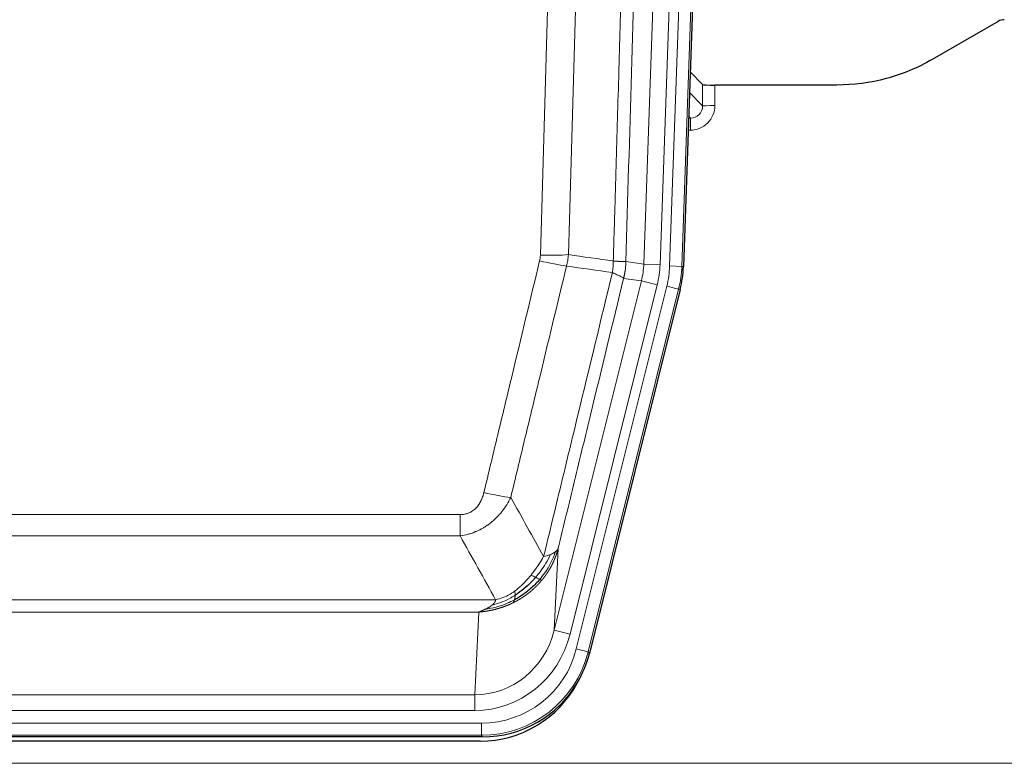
# Model space of a CAD drawing. Header units: inches. Extents: x 0 to 20790, y -12 to 14700.
# Tile 19 of 256: x 2867 to 3108, y 5106 to 5289. Entities that reach past the tile are written whole.
import ezdxf

# ---------------------------------------------------------------- set-up
doc = ezdxf.new("R2010")
doc.units = ezdxf.units.IN
doc.layers.add('1', color=7, linetype='Continuous', true_color=0xffffff)

msp = doc.modelspace()

# ---------------------------------------------------------------- linework, layer by layer
at = {"layer": '1', "color": 110, "linetype": 'Continuous', "lineweight": 13}
for p, q in [((3019.831, 5228.689), (3032.897, 5602.86)), ((3036.889, 5602.72), (3023.823, 5228.549)), ((3026.17, 5228.219), (3039.281, 5603.662)), ((3042.275, 5603.558), (3029.164, 5228.115)), ((3034.243, 5267.434), (3034.232, 5272.664)), ((3037.231, 5272.563), (3037.241, 5267.516)), ((3031.029, 5270.762), (3034.243, 5267.434)), ((3031.25, 5264.426), (3030.823, 5264.868)), ((3030.808, 5264.426), (3031.25, 5264.426)), ((3031.25, 5264.426), (3031.25, 5261.506)), ((3031.25, 5261.506), (3030.706, 5261.506)), ((3015.454, 5229.304), (3019.831, 5228.689)), ((3019.831, 5228.689), (3023.823, 5228.549)), ((3029.164, 5228.115), (3026.17, 5228.219)), ((3029.164, 5228.115), (3029.538, 5228.062)), ((2997.898, 5138.916), (3019.25, 5224.554)), ((3001.774, 5137.95), (3023.126, 5223.588)), ((3019.25, 5224.554), (3014.898, 5225.166)), ((3019.25, 5224.554), (3023.126, 5223.588)), ((3003.299, 5134.323), (3025.473, 5223.258)), ((3028.38, 5222.533), (3006.206, 5133.598)), ((3028.38, 5222.533), (3025.473, 5223.258)), ((3028.753, 5222.48), (3028.38, 5222.533)), ((2769.462, 5167.271), (2974.805, 5167.271)), ((2974.805, 5162.029), (2974.805, 5167.271)), ((2974.805, 5162.029), (2769.462, 5162.029)), ((2998.856, 5158.971), (2997.898, 5138.916)), ((2760.731, 5146.411), (2983.536, 5146.411)), ((2979.424, 5143.381), (2764.844, 5143.381)), ((2978.455, 5123.102), (2979.424, 5143.381)), ((3001.774, 5137.95), (2997.898, 5138.916)), ((3006.206, 5133.598), (3003.299, 5134.323)), ((3006.206, 5133.598), (3006.499, 5133.223)), ((2765.812, 5123.102), (2978.455, 5123.102)), ((2978.455, 5119.238), (2978.455, 5123.102)), ((2978.455, 5119.238), (2765.812, 5119.238)), ((2764.223, 5116.154), (2980.044, 5116.154)), ((2980.044, 5113.158), (2980.044, 5116.154)), ((2980.044, 5113.158), (2764.223, 5113.158)), ((2980.337, 5112.783), (2980.044, 5113.158)), ((2628.134, 5106.298), (3116.134, 5106.298))]:
    msp.add_line(p, q, dxfattribs=at)
at = {"layer": '1', "color": 2, "linetype": 'Continuous', "lineweight": 25}
for p, q in [((3042.656, 5603.708), (3029.538, 5228.062)), ((3106.678, 5288.176), (3090.513, 5278.833)), ((3034.232, 5272.664), (3031.205, 5275.799)), ((3067.134, 5272.563), (3037.231, 5272.563)), ((3028.753, 5222.48), (3006.499, 5133.223)), ((2980.337, 5112.783), (2763.93, 5112.783)), ((2979.745, 5111.74), (2764.522, 5111.74))]:
    msp.add_line(p, q, dxfattribs=at)
for centre, major_axis, ratio, start_param, end_param in [((3108.179, 5285.573), (0.923, -2.86), 0.9982885, 2.8298327, 3.3530369), ((3037.23, 5272.668), (3, 0), 0.0349646, 3.1753451, 4.712515), ((3002.518, 5229.014, 0), (-26.774, 3.763), 0.9986144, 3.0370169, 3.2461684), ((2980.279, 5139.82, 0), (-16.66, 21.323), 0.9977958, 3.5187977, 3.8037475), ((2979.72, 5138.757), (-16.639, 21.297), 0.9990195, 2.4788434, 3.5628372), ((2980.279, 5139.82, 0), (-16.66, 21.323), 0.9977958, 2.4794378, 3.5187977)]:
    msp.add_ellipse(centre, major_axis=major_axis, ratio=ratio, start_param=start_param, end_param=end_param, dxfattribs=at)
at = {"layer": '1', "color": 110, "linetype": 'Continuous', "lineweight": 13}
for centre, major_axis, ratio, start_param, end_param in [((3031.238, 5267.516), (3.237, -5.067), 0.9977321, 5.7157535, 7.2865499), ((3031.238, 5267.437), (1.726, -2.474), 0.9943829, 5.6754356, 7.2462319), ((3037.241, 5267.437), (-3, -0.006), 0.0261769, 4.7123351, 6.249505), ((2994.501, 5232.008), (-9.996, 0.288), 0.1133347, 1.5740649, 2.3314742), ((2994.313, 5230.603), (-9.719, 2.353), 0.1107863, 1.5976112, 2.3432486), ((2999.805, 5229.395), (19.844, -2.789), 0.9980617, 6.1786096, 6.387761), ((2999.805, 5229.395), (23.799, -3.345), 0.9986144, 6.1786096, 6.387761), ((3002.152, 5229.065, 0), (-23.799, 3.345), 0.9986144, 3.0370169, 3.2461684), ((3002.152, 5229.065), (26.766, -3.762), 0.9989218, 6.1786096, 6.387761), ((2980.652, 5174.028), (9.722, -2.342), 0.1329353, 4.744395, 5.4873531), ((2978.535, 5144.084), (-1.001, -20.961), 0.9530564, 0.0460885, 1.3674009), ((2978.535, 5144.084, 0), (-1.185, -24.82), 0.9658521, 0.0460885, 1.3674009), ((2979.992, 5140.187, 0), (-14.809, 18.954), 0.9977958, 2.4794378, 3.8037475), ((2979.992, 5140.187), (16.651, -21.313), 0.9982842, 5.6210305, 6.9453401)]:
    msp.add_ellipse(centre, major_axis=major_axis, ratio=ratio, start_param=start_param, end_param=end_param, dxfattribs=at)
for points, knots in [([(3012.365, 5229.434), (3012.421, 5231.368), (3012.477, 5233.301), (3012.589, 5237.169), (3012.757, 5242.97), (3013.153, 5256.511), (3013.496, 5268.124), (3014.189, 5291.357), (3015.13, 5322.356), (3016.588, 5368.92), (3017.593, 5400.006), (3018.167, 5417.505), (3018.23, 5419.449), (3018.358, 5423.338), (3018.551, 5429.172), (3019.002, 5442.785), (3019.394, 5454.455), (3019.722, 5464.182), (3019.788, 5466.127), (3019.92, 5470.018), (3020.118, 5475.854), (3020.583, 5489.471), (3020.986, 5501.142), (3021.798, 5524.483), (3022.895, 5555.601), (3024.023, 5586.713), (3024.594, 5602.268)], [0, 0, 0, 0, 0.015625, 0.015625, 0.03125, 0.0625, 0.125, 0.125, 0.25, 0.375, 0.5, 0.5, 0.515625, 0.515625, 0.53125, 0.5625, 0.625, 0.625, 0.640625, 0.640625, 0.65625, 0.6875, 0.75, 0.75, 0.875, 1, 1, 1, 1]), ([(3027.65, 5600.793), (3027.08, 5585.293), (3025.955, 5554.292), (3024.861, 5523.285), (3024.052, 5500.028), (3023.65, 5488.399), (3023.186, 5474.831), (3022.989, 5469.016), (3022.857, 5465.139), (3022.791, 5463.2), (3022.464, 5453.509), (3022.073, 5441.88), (3021.623, 5428.316), (3021.431, 5422.503), (3021.303, 5418.628), (3021.24, 5416.691), (3020.667, 5399.256), (3019.666, 5368.282), (3018.211, 5321.887), (3016.805, 5275.557), (3015.899, 5244.714), (3015.454, 5229.304)], [0, 0, 0, 0, 0.125, 0.25, 0.25, 0.3125, 0.34375, 0.359375, 0.359375, 0.375, 0.375, 0.4375, 0.46875, 0.484375, 0.484375, 0.5, 0.5, 0.625, 0.75, 0.875, 1, 1, 1, 1]), ([(2994.501, 5230.875), (2994.938, 5246.113), (2995.829, 5276.613), (2996.749, 5307.16), (2997.451, 5330.089), (2997.687, 5337.735), (2998.163, 5353.033), (2998.403, 5360.684), (2999.128, 5383.649), (2999.619, 5398.965), (3000.243, 5418.118), (3000.368, 5421.949), (3000.62, 5429.611), (3000.998, 5441.103), (3001.38, 5452.596), (3002.151, 5475.581), (3003.193, 5506.228), (3004.801, 5552.199), (3005.902, 5582.848), (3006.459, 5598.173)], [0, 0, 0, 0, 0.125, 0.25, 0.25, 0.3125, 0.3125, 0.375, 0.375, 0.5, 0.5, 0.53125, 0.53125, 0.5625, 0.625, 0.625, 0.75, 0.875, 1, 1, 1, 1]), ([(3013.342, 5597.829), (3012.784, 5582.524), (3011.682, 5551.913), (3010.072, 5505.999), (3009.029, 5475.39), (3008.257, 5452.433), (3007.874, 5440.955), (3007.495, 5429.477), (3007.244, 5421.825), (3007.118, 5417.999), (3006.494, 5398.87), (3006.002, 5383.572), (3005.276, 5360.637), (3005.035, 5352.995), (3004.559, 5337.716), (3004.323, 5330.08), (3003.62, 5307.18), (3002.698, 5276.67), (3001.806, 5246.208), (3001.368, 5230.989)], [0, 0, 0, 0, 0.125, 0.25, 0.375, 0.375, 0.4375, 0.46875, 0.46875, 0.5, 0.5, 0.625, 0.625, 0.6875, 0.6875, 0.75, 0.75, 0.875, 1, 1, 1, 1]), ([(2994.501, 5230.875), (2994.494, 5230.636), (2994.475, 5230.399), (2994.413, 5229.929), (2994.369, 5229.695), (2994.313, 5229.463)], [0, 0, 0, 0, 0.5, 0.5, 1, 1, 1, 1]), ([(2980.652, 5172.661), (2981.786, 5177.389), (2982.921, 5182.118), (2985.194, 5191.579), (2986.331, 5196.311), (2989.746, 5210.512), (2992.028, 5219.985), (2994.313, 5229.463)], [0, 0, 0, 0, 0.25, 0.25, 0.5, 0.5, 1, 1, 1, 1]), ([(3012.365, 5229.434), (3012.344, 5228.957), (3012.329, 5228.481), (3012.27, 5227.536), (3012.228, 5227.066), (3012.153, 5226.6)], [0, 0, 0, 0, 0.5, 0.5, 1, 1, 1, 1]), ([(3012.365, 5229.434), (3012.378, 5229.433), (3012.403, 5229.431), (3012.441, 5229.428), (3012.479, 5229.425), (3012.517, 5229.422), (3012.556, 5229.419), (3012.594, 5229.416), (3012.633, 5229.413), (3012.671, 5229.409), (3012.71, 5229.406), (3012.749, 5229.404), (3012.788, 5229.401), (3012.827, 5229.398), (3012.866, 5229.395), (3012.905, 5229.392), (3012.944, 5229.389), (3012.983, 5229.386), (3013.022, 5229.384), (3013.061, 5229.381), (3013.1, 5229.378), (3013.14, 5229.375), (3013.179, 5229.373), (3013.218, 5229.37), (3013.257, 5229.368), (3013.296, 5229.365), (3013.336, 5229.363), (3013.375, 5229.36), (3013.414, 5229.358), (3013.453, 5229.355), (3013.492, 5229.353), (3013.531, 5229.351), (3013.569, 5229.348), (3013.608, 5229.346), (3013.647, 5229.344), (3013.685, 5229.342), (3013.724, 5229.34), (3013.762, 5229.338), (3013.8, 5229.336), (3013.838, 5229.334), (3013.876, 5229.332), (3013.913, 5229.33), (3013.951, 5229.328), (3013.988, 5229.326), (3014.025, 5229.325), (3014.062, 5229.323), (3014.099, 5229.321), (3014.135, 5229.32), (3014.172, 5229.318), (3014.207, 5229.317), (3014.243, 5229.315), (3014.279, 5229.314), (3014.314, 5229.313), (3014.349, 5229.311), (3014.383, 5229.31), (3014.418, 5229.309), (3014.452, 5229.308), (3014.485, 5229.307), (3014.518, 5229.306), (3014.554, 5229.305), (3014.59, 5229.304), (3014.629, 5229.302), (3014.666, 5229.301), (3014.703, 5229.301), (3014.739, 5229.3), (3014.774, 5229.299), (3014.808, 5229.298), (3014.842, 5229.298), (3014.874, 5229.297), (3014.906, 5229.296), (3014.937, 5229.296), (3014.967, 5229.295), (3014.996, 5229.295), (3015.024, 5229.295), (3015.052, 5229.295), (3015.079, 5229.294), (3015.104, 5229.294), (3015.129, 5229.294), (3015.153, 5229.294), (3015.176, 5229.294), (3015.199, 5229.294), (3015.22, 5229.294), (3015.241, 5229.294), (3015.26, 5229.295), (3015.279, 5229.295), (3015.297, 5229.295), (3015.314, 5229.296), (3015.33, 5229.296), (3015.345, 5229.296), (3015.36, 5229.297), (3015.373, 5229.297), (3015.386, 5229.298), (3015.398, 5229.299), (3015.408, 5229.299), (3015.418, 5229.3), (3015.427, 5229.301), (3015.435, 5229.301), (3015.443, 5229.302), (3015.449, 5229.303), (3015.453, 5229.304), (3015.454, 5229.304)], [0, 0, 0, 0, 0.0069372, 0.0139334, 0.0209887, 0.028103, 0.0352764, 0.0425088, 0.0498003, 0.0571509, 0.0645605, 0.0720292, 0.0795569, 0.0871437, 0.0947896, 0.1024945, 0.1102584, 0.1180815, 0.1259636, 0.1339048, 0.141905, 0.1499643, 0.1580827, 0.1662601, 0.1744966, 0.1827922, 0.1911468, 0.1995605, 0.2080333, 0.2165651, 0.225156, 0.233806, 0.2425151, 0.2512832, 0.2601104, 0.2689967, 0.277942, 0.2869465, 0.29601, 0.3051325, 0.3143142, 0.3235549, 0.3328547, 0.3422136, 0.3516315, 0.3611085, 0.3706446, 0.3802398, 0.3898941, 0.3996074, 0.4093798, 0.4192113, 0.4291019, 0.4390515, 0.4490602, 0.459128, 0.4692549, 0.4794409, 0.4896859, 0.4999901, 0.5124905, 0.524991, 0.5374914, 0.5499918, 0.5624922, 0.5749926, 0.587493, 0.5999934, 0.6124937, 0.6249941, 0.6374944, 0.6499948, 0.6624951, 0.6749954, 0.6874957, 0.699996, 0.7124963, 0.7249966, 0.7374968, 0.7499971, 0.7624973, 0.7749976, 0.7874978, 0.799998, 0.8124982, 0.8249984, 0.8374986, 0.8499988, 0.8624989, 0.8749991, 0.8874992, 0.8999993, 0.9124995, 0.9249996, 0.9374997, 0.9499998, 0.9624998, 0.9749999, 0.9875, 1, 1, 1, 1]), ([(3015.454, 5229.304), (3015.454, 5229.291), (3015.453, 5229.244), (3015.449, 5229.141), (3015.442, 5228.975), (3015.431, 5228.746), (3015.412, 5228.453), (3015.383, 5228.096), (3015.342, 5227.677), (3015.298, 5227.319), (3015.259, 5227.043), (3015.234, 5226.872), (3015.208, 5226.705), (3015.181, 5226.543), (3015.153, 5226.385), (3015.126, 5226.232), (3015.097, 5226.083), (3015.069, 5225.939), (3015.041, 5225.799), (3015.012, 5225.664), (3014.983, 5225.533), (3014.955, 5225.407), (3014.927, 5225.285), (3014.908, 5225.205), (3014.898, 5225.166)], [0, 0, 0, 0, 0.0092499, 0.0337179, 0.073404, 0.128308, 0.1984299, 0.2837694, 0.3843264, 0.5001005, 0.5424888, 0.5838484, 0.6241794, 0.6634821, 0.7017567, 0.7390032, 0.7752221, 0.8104134, 0.8445775, 0.8777146, 0.909825, 0.9409091, 0.9709673, 1, 1, 1, 1]), ([(3000.909, 5228.189), (2998.621, 5218.724), (2996.337, 5209.265), (2992.918, 5195.083), (2991.779, 5190.358), (2989.504, 5180.91), (2988.367, 5176.187), (2987.232, 5171.466)], [0, 0, 0, 0, 0.5, 0.5, 0.75, 0.75, 1, 1, 1, 1]), ([(2995.299, 5156.957), (2996.697, 5162.752), (2998.096, 5168.548), (3000.899, 5180.146), (3002.302, 5185.948), (3006.515, 5203.359), (3009.331, 5214.975), (3012.153, 5226.6)], [0, 0, 0, 0, 0.25, 0.25, 0.5, 0.5, 1, 1, 1, 1]), ([(3012.153, 5226.6), (3012.562, 5226.408), (3012.934, 5226.234), (3013.593, 5225.923), (3013.878, 5225.787), (3014.35, 5225.55), (3014.536, 5225.45), (3014.799, 5225.283), (3014.877, 5225.217), (3014.898, 5225.166)], [0, 0, 0, 0, 0.25, 0.25, 0.5, 0.5, 0.75, 0.75, 1, 1, 1, 1]), ([(3014.898, 5225.166), (3012.212, 5214.117), (3009.533, 5203.077), (3005.522, 5186.528), (3004.186, 5181.013), (3001.519, 5169.989), (3000.186, 5164.479), (2998.856, 5158.971)], [0, 0, 0, 0, 0.5, 0.5, 0.75, 0.75, 1, 1, 1, 1]), ([(2980.652, 5172.661), (2980.631, 5172.574), (2980.609, 5172.486), (2980.563, 5172.312), (2980.539, 5172.225), (2980.463, 5171.966), (2980.409, 5171.795), (2980.291, 5171.457), (2980.227, 5171.29), (2980.091, 5170.96), (2980.017, 5170.797), (2979.86, 5170.476), (2979.776, 5170.318), (2979.641, 5170.085), (2979.594, 5170.007), (2979.498, 5169.854), (2979.448, 5169.778), (2979.294, 5169.555), (2979.186, 5169.41), (2978.958, 5169.131), (2978.839, 5168.997), (2978.649, 5168.804), (2978.552, 5168.71), (2978.451, 5168.619), (2978.383, 5168.559), (2978.348, 5168.529), (2978.174, 5168.383), (2978.029, 5168.274), (2977.582, 5167.972), (2977.266, 5167.803), (2976.845, 5167.633), (2976.76, 5167.601), (2976.587, 5167.541), (2976.5, 5167.514), (2976.239, 5167.439), (2976.063, 5167.398), (2975.708, 5167.333), (2975.529, 5167.31), (2975.169, 5167.278), (2974.988, 5167.271), (2974.805, 5167.271)], [0, 0, 0, 0, 0.03125, 0.03125, 0.0625, 0.0625, 0.125, 0.125, 0.1875, 0.1875, 0.25, 0.25, 0.3125, 0.3125, 0.34375, 0.34375, 0.375, 0.375, 0.4375, 0.4375, 0.5, 0.5, 0.53125, 0.546875, 0.546875, 0.5625, 0.5625, 0.625, 0.625, 0.75, 0.75, 0.78125, 0.78125, 0.8125, 0.8125, 0.875, 0.875, 0.9375, 0.9375, 1, 1, 1, 1]), ([(2987.232, 5171.466), (2986.934, 5170.855), (2986.608, 5170.263), (2985.895, 5169.119), (2985.509, 5168.567), (2984.88, 5167.771), (2984.608, 5167.446), (2984.323, 5167.13), (2984.208, 5167.004), (2984.15, 5166.942), (2983.974, 5166.756), (2983.856, 5166.634), (2983.253, 5166.033), (2982.744, 5165.584), (2982.072, 5165.063), (2981.936, 5164.961), (2981.729, 5164.81), (2981.659, 5164.761), (2981.519, 5164.663), (2981.449, 5164.615), (2981.097, 5164.376), (2980.81, 5164.195), (2979.934, 5163.681), (2979.329, 5163.377), (2978.626, 5163.08), (2978.547, 5163.047), (2978.39, 5162.984), (2978.31, 5162.952), (2978.072, 5162.861), (2977.913, 5162.802), (2977.433, 5162.636), (2977.111, 5162.535), (2976.136, 5162.265), (2975.475, 5162.127), (2974.805, 5162.029)], [0, 0, 0, 0, 0.125, 0.125, 0.25, 0.25, 0.3125, 0.328125, 0.328125, 0.34375, 0.34375, 0.375, 0.375, 0.5, 0.5, 0.53125, 0.53125, 0.546875, 0.546875, 0.5625, 0.5625, 0.625, 0.625, 0.75, 0.75, 0.765625, 0.765625, 0.78125, 0.78125, 0.8125, 0.8125, 0.875, 0.875, 1, 1, 1, 1]), ([(2998.856, 5158.971), (2998.85, 5158.948), (2998.838, 5158.903), (2998.82, 5158.834), (2998.802, 5158.766), (2998.783, 5158.698), (2998.764, 5158.631), (2998.746, 5158.564), (2998.727, 5158.497), (2998.708, 5158.43), (2998.688, 5158.364), (2998.669, 5158.298), (2998.649, 5158.232), (2998.63, 5158.167), (2998.61, 5158.102), (2998.59, 5158.037), (2998.569, 5157.972), (2998.549, 5157.908), (2998.528, 5157.844), (2998.508, 5157.78), (2998.487, 5157.717), (2998.466, 5157.654), (2998.445, 5157.591), (2998.424, 5157.529), (2998.402, 5157.466), (2998.381, 5157.404), (2998.359, 5157.343), (2998.337, 5157.282), (2998.316, 5157.221), (2998.294, 5157.16), (2998.272, 5157.099), (2998.249, 5157.039), (2998.227, 5156.979), (2998.205, 5156.92), (2998.182, 5156.861), (2998.159, 5156.802), (2998.137, 5156.743), (2998.114, 5156.684), (2998.091, 5156.626), (2998.068, 5156.569), (2998.045, 5156.511), (2998.022, 5156.454), (2997.998, 5156.397), (2997.975, 5156.34), (2997.951, 5156.284), (2997.928, 5156.228), (2997.904, 5156.172), (2997.881, 5156.117), (2997.857, 5156.061), (2997.833, 5156.006), (2997.809, 5155.952), (2997.785, 5155.897), (2997.761, 5155.843), (2997.737, 5155.79), (2997.713, 5155.736), (2997.688, 5155.683), (2997.664, 5155.63), (2997.64, 5155.577), (2997.615, 5155.525), (2997.591, 5155.473), (2997.566, 5155.421), (2997.542, 5155.37), (2997.517, 5155.319), (2997.492, 5155.268), (2997.468, 5155.217), (2997.443, 5155.167), (2997.418, 5155.117), (2997.394, 5155.067), (2997.369, 5155.017), (2997.344, 5154.968), (2997.319, 5154.919), (2997.294, 5154.871), (2997.269, 5154.822), (2997.244, 5154.774), (2997.219, 5154.726), (2997.194, 5154.679), (2997.169, 5154.631), (2997.144, 5154.584), (2997.119, 5154.538), (2997.094, 5154.491), (2997.069, 5154.445), (2997.044, 5154.399), (2997.019, 5154.353), (2996.994, 5154.308), (2996.969, 5154.263), (2996.944, 5154.218), (2996.919, 5154.174), (2996.893, 5154.129), (2996.868, 5154.085), (2996.843, 5154.042), (2996.818, 5153.998), (2996.793, 5153.955), (2996.768, 5153.912), (2996.743, 5153.869), (2996.718, 5153.827), (2996.693, 5153.785), (2996.668, 5153.743), (2996.643, 5153.701), (2996.618, 5153.66), (2996.593, 5153.619), (2996.569, 5153.578), (2996.544, 5153.537), (2996.519, 5153.497), (2996.494, 5153.457), (2996.469, 5153.417), (2996.445, 5153.378), (2996.42, 5153.338), (2996.395, 5153.299), (2996.371, 5153.261), (2996.346, 5153.222), (2996.322, 5153.184), (2996.297, 5153.146), (2996.273, 5153.108), (2996.248, 5153.071), (2996.224, 5153.033), (2996.2, 5152.996), (2996.175, 5152.96), (2996.151, 5152.923), (2996.127, 5152.887), (2996.103, 5152.851), (2996.079, 5152.815), (2996.055, 5152.78), (2996.031, 5152.745), (2996.007, 5152.71), (2995.983, 5152.675), (2995.96, 5152.64), (2995.936, 5152.606), (2995.912, 5152.572), (2995.889, 5152.538), (2995.865, 5152.505), (2995.842, 5152.471), (2995.819, 5152.438), (2995.795, 5152.406), (2995.772, 5152.373), (2995.749, 5152.341), (2995.726, 5152.309), (2995.703, 5152.277), (2995.68, 5152.245), (2995.658, 5152.214), (2995.635, 5152.183), (2995.612, 5152.152), (2995.59, 5152.121), (2995.567, 5152.091), (2995.545, 5152.06), (2995.522, 5152.03), (2995.5, 5152.001), (2995.478, 5151.971), (2995.456, 5151.942), (2995.434, 5151.913), (2995.412, 5151.884), (2995.391, 5151.855), (2995.369, 5151.827), (2995.347, 5151.799), (2995.326, 5151.771), (2995.305, 5151.743), (2995.283, 5151.716), (2995.262, 5151.689), (2995.241, 5151.662), (2995.22, 5151.635), (2995.199, 5151.608), (2995.179, 5151.582), (2995.158, 5151.556), (2995.137, 5151.53), (2995.117, 5151.504), (2995.097, 5151.479), (2995.076, 5151.453), (2995.056, 5151.428), (2995.036, 5151.404), (2995.016, 5151.379), (2994.997, 5151.355), (2994.977, 5151.33), (2994.957, 5151.307), (2994.938, 5151.283), (2994.919, 5151.259), (2994.9, 5151.236), (2994.88, 5151.213), (2994.862, 5151.19), (2994.843, 5151.167), (2994.83, 5151.152), (2994.824, 5151.145)], [0, 0, 0, 0, 0.0080212, 0.0160154, 0.0239827, 0.0319231, 0.0398365, 0.0477229, 0.0555824, 0.0634149, 0.0712205, 0.0789992, 0.0867509, 0.0944756, 0.1021734, 0.1098443, 0.1174881, 0.1251051, 0.1326951, 0.1402581, 0.1477942, 0.1553034, 0.1627856, 0.1702408, 0.1776691, 0.1850704, 0.1924448, 0.1997923, 0.2071128, 0.2144063, 0.2216729, 0.2289126, 0.2361253, 0.243311, 0.2504698, 0.2576016, 0.2647065, 0.2717845, 0.2788355, 0.2858595, 0.2928566, 0.2998268, 0.30677, 0.3136862, 0.3205755, 0.3274379, 0.3342733, 0.3410817, 0.3478632, 0.3546178, 0.3613454, 0.3680461, 0.3747198, 0.3813665, 0.3879863, 0.3945792, 0.4011451, 0.4076841, 0.4141961, 0.4206811, 0.4271393, 0.4335704, 0.4399746, 0.4463519, 0.4527022, 0.4590256, 0.465322, 0.4715915, 0.477834, 0.4840496, 0.4902382, 0.4963999, 0.5025346, 0.5086424, 0.5147232, 0.5207771, 0.526804, 0.532804, 0.5387771, 0.5447232, 0.5506423, 0.5565345, 0.5623997, 0.568238, 0.5740494, 0.5798338, 0.5855912, 0.5913217, 0.5970253, 0.6027019, 0.6083515, 0.6139742, 0.61957, 0.6251388, 0.6306807, 0.6361956, 0.6416836, 0.6471446, 0.6525787, 0.6579858, 0.663366, 0.6687192, 0.6740455, 0.6793448, 0.6846172, 0.6898627, 0.6950812, 0.7002727, 0.7054373, 0.710575, 0.7156857, 0.7207694, 0.7258262, 0.7308561, 0.735859, 0.740835, 0.745784, 0.7507061, 0.7556012, 0.7604694, 0.7653107, 0.7701249, 0.7749123, 0.7796727, 0.7844061, 0.7891127, 0.7937922, 0.7984448, 0.8030705, 0.8076692, 0.812241, 0.8167858, 0.8213037, 0.8257947, 0.8302587, 0.8346957, 0.8391058, 0.843489, 0.8478452, 0.8521745, 0.8564768, 0.8607522, 0.8650006, 0.8692221, 0.8734166, 0.8775842, 0.8817249, 0.8858386, 0.8899254, 0.8939852, 0.8980181, 0.902024, 0.906003, 0.909955, 0.9138802, 0.9177783, 0.9216495, 0.9254938, 0.9293111, 0.9331015, 0.936865, 0.9406015, 0.944311, 0.9479937, 0.9516493, 0.9552781, 0.9588799, 0.9624547, 0.9660026, 0.9695236, 0.9730176, 0.9764847, 0.9799249, 0.9833381, 0.9867243, 0.9900837, 0.993416, 0.9967215, 1, 1, 1, 1]), ([(2998.856, 5158.971), (2998.771, 5158.763), (2998.629, 5158.563), (2998.366, 5158.311), (2998.294, 5158.249), (2998.217, 5158.188)], [0, 0, 0, 0, 0.75, 0.75, 1, 1, 1, 1]), ([(2995.299, 5156.957), (2994.606, 5155.817), (2993.84, 5154.628), (2992.713, 5153.098), (2992.422, 5152.721), (2992.124, 5152.351)], [0, 0, 0, 0, 0.75, 0.75, 1, 1, 1, 1]), ([(2997.006, 5157.517), (2996.308, 5156.051), (2995.437, 5154.597), (2994.076, 5152.778), (2993.719, 5152.333), (2993.348, 5151.902)], [0, 0, 0, 0, 0.75, 0.75, 1, 1, 1, 1]), ([(2998.217, 5158.188), (2997.604, 5156.376), (2996.708, 5154.597), (2995.179, 5152.415), (2994.769, 5151.885), (2994.334, 5151.375)], [0, 0, 0, 0, 0.75, 0.75, 1, 1, 1, 1]), ([(2997.006, 5157.517), (2996.883, 5157.465), (2996.755, 5157.415), (2996.423, 5157.293), (2996.212, 5157.222), (2995.771, 5157.086), (2995.54, 5157.02), (2995.299, 5156.957)], [0, 0, 0, 0, 0.25, 0.25, 0.625, 0.625, 1, 1, 1, 1]), ([(2998.217, 5158.188), (2998.178, 5158.158), (2998.137, 5158.128), (2997.97, 5158.009), (2997.831, 5157.922), (2997.527, 5157.754), (2997.363, 5157.673), (2997.128, 5157.568), (2997.068, 5157.542), (2997.006, 5157.517)], [0, 0, 0, 0, 0.125, 0.125, 0.5, 0.5, 0.875, 0.875, 1, 1, 1, 1]), ([(2994.824, 5151.145), (2994.809, 5151.127), (2994.78, 5151.092), (2994.736, 5151.04), (2994.691, 5150.987), (2994.647, 5150.935), (2994.602, 5150.883), (2994.558, 5150.832), (2994.513, 5150.78), (2994.468, 5150.729), (2994.423, 5150.678), (2994.378, 5150.628), (2994.333, 5150.577), (2994.288, 5150.527), (2994.243, 5150.477), (2994.197, 5150.427), (2994.152, 5150.377), (2994.106, 5150.328), (2994.06, 5150.279), (2994.014, 5150.23), (2993.969, 5150.181), (2993.923, 5150.133), (2993.877, 5150.084), (2993.83, 5150.036), (2993.784, 5149.989), (2993.738, 5149.941), (2993.691, 5149.894), (2993.645, 5149.846), (2993.598, 5149.799), (2993.552, 5149.753), (2993.505, 5149.706), (2993.458, 5149.66), (2993.412, 5149.614), (2993.365, 5149.568), (2993.318, 5149.522), (2993.271, 5149.477), (2993.223, 5149.431), (2993.176, 5149.386), (2993.129, 5149.342), (2993.082, 5149.297), (2993.034, 5149.253), (2992.987, 5149.208), (2992.939, 5149.164), (2992.892, 5149.121), (2992.844, 5149.077), (2992.796, 5149.034), (2992.749, 5148.991), (2992.701, 5148.948), (2992.653, 5148.905), (2992.605, 5148.863), (2992.557, 5148.821), (2992.509, 5148.779), (2992.461, 5148.737), (2992.413, 5148.695), (2992.365, 5148.654), (2992.317, 5148.613), (2992.268, 5148.572), (2992.22, 5148.531), (2992.172, 5148.49), (2992.123, 5148.45), (2992.075, 5148.41), (2992.026, 5148.37), (2991.978, 5148.33), (2991.929, 5148.291), (2991.881, 5148.251), (2991.832, 5148.212), (2991.784, 5148.173), (2991.735, 5148.135), (2991.686, 5148.096), (2991.638, 5148.058), (2991.589, 5148.02), (2991.54, 5147.982), (2991.491, 5147.944), (2991.442, 5147.907), (2991.393, 5147.869), (2991.345, 5147.832), (2991.296, 5147.795), (2991.247, 5147.759), (2991.198, 5147.722), (2991.149, 5147.686), (2991.1, 5147.65), (2991.051, 5147.614), (2991.002, 5147.578), (2990.953, 5147.543), (2990.904, 5147.508), (2990.855, 5147.473), (2990.805, 5147.438), (2990.756, 5147.403), (2990.707, 5147.368), (2990.658, 5147.334), (2990.609, 5147.3), (2990.56, 5147.266), (2990.511, 5147.232), (2990.461, 5147.199), (2990.412, 5147.166), (2990.363, 5147.133), (2990.314, 5147.1), (2990.265, 5147.067), (2990.216, 5147.034), (2990.166, 5147.002), (2990.117, 5146.97), (2990.068, 5146.938), (2990.019, 5146.906), (2989.97, 5146.874), (2989.92, 5146.843), (2989.871, 5146.812), (2989.822, 5146.781), (2989.773, 5146.75), (2989.724, 5146.719), (2989.675, 5146.689), (2989.626, 5146.658), (2989.576, 5146.628), (2989.527, 5146.598), (2989.478, 5146.569), (2989.429, 5146.539), (2989.38, 5146.51), (2989.331, 5146.48), (2989.282, 5146.451), (2989.233, 5146.422), (2989.184, 5146.394), (2989.135, 5146.365), (2989.086, 5146.337), (2989.037, 5146.309), (2988.988, 5146.281), (2988.939, 5146.253), (2988.89, 5146.226), (2988.841, 5146.198), (2988.792, 5146.171), (2988.744, 5146.144), (2988.695, 5146.117), (2988.646, 5146.09), (2988.597, 5146.064), (2988.548, 5146.037), (2988.5, 5146.011), (2988.451, 5145.985), (2988.402, 5145.959), (2988.354, 5145.934), (2988.305, 5145.908), (2988.257, 5145.883), (2988.208, 5145.857), (2988.16, 5145.832), (2988.111, 5145.808), (2988.063, 5145.783), (2988.014, 5145.758), (2987.966, 5145.734), (2987.918, 5145.71), (2987.869, 5145.686), (2987.837, 5145.67), (2987.821, 5145.662)], [0, 0, 0, 0, 0.0076941, 0.0153765, 0.0230472, 0.0307061, 0.0383534, 0.045989, 0.0536129, 0.061225, 0.0688255, 0.0764143, 0.0839914, 0.0915567, 0.0991104, 0.1066524, 0.1141827, 0.1217013, 0.1292082, 0.1367034, 0.1441869, 0.1516588, 0.1591189, 0.1665674, 0.1740041, 0.1814292, 0.1888426, 0.1962444, 0.2036344, 0.2110128, 0.2183794, 0.2257344, 0.2330778, 0.2404094, 0.2477294, 0.2550377, 0.2623343, 0.2696193, 0.2768926, 0.2841542, 0.2914041, 0.2986424, 0.305869, 0.313084, 0.3202872, 0.3274789, 0.3346588, 0.3418271, 0.3489838, 0.3561287, 0.3632621, 0.3703837, 0.3774937, 0.3845921, 0.3916788, 0.3987539, 0.4058173, 0.412869, 0.4199092, 0.4269376, 0.4339544, 0.4409596, 0.4479532, 0.454935, 0.4619053, 0.4688639, 0.4758109, 0.4827462, 0.4896699, 0.496582, 0.5034825, 0.5103713, 0.5172485, 0.524114, 0.5309679, 0.5378102, 0.5446409, 0.55146, 0.5582674, 0.5650632, 0.5718474, 0.57862, 0.5853809, 0.5921303, 0.598868, 0.6055941, 0.6123087, 0.6190116, 0.6257029, 0.6323825, 0.6390506, 0.6457071, 0.652352, 0.6589853, 0.665607, 0.672217, 0.6788155, 0.6854024, 0.6919777, 0.6985414, 0.7050935, 0.7116341, 0.718163, 0.7246804, 0.7311862, 0.7376804, 0.744163, 0.750634, 0.7570935, 0.7635413, 0.7699776, 0.7764024, 0.7828155, 0.7892171, 0.7956072, 0.8019856, 0.8083525, 0.8147079, 0.8210516, 0.8273839, 0.8337045, 0.8400136, 0.8463112, 0.8525972, 0.8588716, 0.8651345, 0.8713859, 0.8776257, 0.8838539, 0.8900706, 0.8962758, 0.9024695, 0.9086516, 0.9148221, 0.9209812, 0.9271287, 0.9332646, 0.9393891, 0.945502, 0.9516034, 0.9576933, 0.9637717, 0.9698385, 0.9758938, 0.9819376, 0.9879699, 0.9939907, 1, 1, 1, 1]), ([(2992.124, 5152.351), (2991.974, 5152.165), (2991.823, 5151.982), (2991.208, 5151.259), (2990.729, 5150.737), (2989.735, 5149.756), (2989.22, 5149.297), (2988.513, 5148.738), (2988.335, 5148.603), (2988.154, 5148.472)], [0, 0, 0, 0, 0.125, 0.125, 0.5, 0.5, 0.875, 0.875, 1, 1, 1, 1]), ([(2993.348, 5151.902), (2993.249, 5151.95), (2993.148, 5151.998), (2992.891, 5152.112), (2992.734, 5152.176), (2992.423, 5152.282), (2992.27, 5152.325), (2992.124, 5152.351)], [0, 0, 0, 0, 0.25, 0.25, 0.625, 0.625, 1, 1, 1, 1]), ([(2994.334, 5151.375), (2994.303, 5151.392), (2994.271, 5151.41), (2994.136, 5151.485), (2994.023, 5151.548), (2993.774, 5151.683), (2993.638, 5151.756), (2993.446, 5151.853), (2993.397, 5151.878), (2993.348, 5151.902)], [0, 0, 0, 0, 0.125, 0.125, 0.5, 0.5, 0.875, 0.875, 1, 1, 1, 1]), ([(2994.824, 5151.145), (2994.753, 5151.157), (2994.653, 5151.202), (2994.452, 5151.31), (2994.395, 5151.34), (2994.334, 5151.375)], [0, 0, 0, 0, 0.75, 0.75, 1, 1, 1, 1]), ([(2988.136, 5146.374), (2987.558, 5146.064), (2986.97, 5145.783), (2984.596, 5144.778), (2982.767, 5144.295), (2980.994, 5144.072)], [0, 0, 0, 0, 0.25, 0.25, 1, 1, 1, 1]), ([(2988.305, 5147.49), (2987.847, 5147.198), (2987.383, 5146.927), (2985.513, 5145.933), (2984.076, 5145.393), (2982.666, 5145.072)], [0, 0, 0, 0, 0.25, 0.25, 1, 1, 1, 1]), ([(2982.666, 5145.072), (2982.674, 5145.079), (2982.69, 5145.092), (2982.713, 5145.112), (2982.737, 5145.131), (2982.76, 5145.151), (2982.782, 5145.171), (2982.804, 5145.191), (2982.826, 5145.211), (2982.848, 5145.231), (2982.869, 5145.251), (2982.89, 5145.271), (2982.911, 5145.291), (2982.931, 5145.311), (2982.951, 5145.331), (2982.971, 5145.351), (2982.99, 5145.371), (2983.009, 5145.391), (2983.028, 5145.411), (2983.046, 5145.431), (2983.064, 5145.451), (2983.082, 5145.472), (2983.099, 5145.492), (2983.116, 5145.512), (2983.133, 5145.532), (2983.149, 5145.553), (2983.165, 5145.573), (2983.181, 5145.593), (2983.196, 5145.614), (2983.211, 5145.634), (2983.226, 5145.654), (2983.24, 5145.675), (2983.254, 5145.695), (2983.268, 5145.715), (2983.281, 5145.736), (2983.294, 5145.756), (2983.307, 5145.777), (2983.32, 5145.797), (2983.332, 5145.818), (2983.343, 5145.838), (2983.355, 5145.858), (2983.366, 5145.879), (2983.376, 5145.899), (2983.387, 5145.92), (2983.397, 5145.94), (2983.407, 5145.961), (2983.416, 5145.981), (2983.425, 5146.002), (2983.434, 5146.022), (2983.442, 5146.043), (2983.45, 5146.063), (2983.458, 5146.084), (2983.465, 5146.104), (2983.472, 5146.125), (2983.479, 5146.145), (2983.485, 5146.166), (2983.492, 5146.186), (2983.497, 5146.206), (2983.503, 5146.227), (2983.508, 5146.247), (2983.513, 5146.268), (2983.517, 5146.288), (2983.521, 5146.309), (2983.525, 5146.329), (2983.528, 5146.349), (2983.531, 5146.37), (2983.534, 5146.39), (2983.536, 5146.404), (2983.536, 5146.411)], [0, 0, 0, 0, 0.0185022, 0.0368847, 0.0551481, 0.073293, 0.0913199, 0.1092294, 0.1270222, 0.1446988, 0.1622598, 0.1797059, 0.1970378, 0.2142561, 0.2313614, 0.2483544, 0.265236, 0.2820066, 0.2986672, 0.3152184, 0.331661, 0.3479958, 0.3642235, 0.380345, 0.3963611, 0.4122725, 0.4280803, 0.4437851, 0.459388, 0.4748898, 0.4902915, 0.5055939, 0.5207981, 0.535905, 0.5509156, 0.565831, 0.5806521, 0.5953801, 0.6100159, 0.6245607, 0.6390157, 0.6533819, 0.6676604, 0.6818526, 0.6959596, 0.7099825, 0.7239227, 0.7377815, 0.75156, 0.7652597, 0.7788818, 0.7924277, 0.8058989, 0.8192966, 0.8326224, 0.8458776, 0.8590638, 0.8721825, 0.8852351, 0.8982233, 0.9111485, 0.9240124, 0.9368166, 0.9495628, 0.9622525, 0.9748874, 0.9874694, 1, 1, 1, 1]), ([(2988.154, 5148.472), (2987.794, 5148.211), (2987.427, 5147.969), (2985.933, 5147.089), (2984.757, 5146.624), (2983.536, 5146.411)], [0, 0, 0, 0, 0.25, 0.25, 1, 1, 1, 1]), ([(2987.821, 5145.662), (2987.854, 5145.721), (2987.894, 5145.79), (2987.976, 5145.951), (2988.018, 5146.044), (2988.086, 5146.219), (2988.112, 5146.294), (2988.136, 5146.374)], [0, 0, 0, 0, 0.375, 0.375, 0.75, 0.75, 1, 1, 1, 1]), ([(2988.136, 5146.374), (2988.148, 5146.415), (2988.16, 5146.456), (2988.204, 5146.625), (2988.233, 5146.761), (2988.277, 5147.046), (2988.292, 5147.194), (2988.302, 5147.392), (2988.304, 5147.441), (2988.305, 5147.49)], [0, 0, 0, 0, 0.125, 0.125, 0.5, 0.5, 0.875, 0.875, 1, 1, 1, 1]), ([(2988.305, 5147.49), (2988.306, 5147.588), (2988.305, 5147.685), (2988.291, 5147.92), (2988.275, 5148.054), (2988.227, 5148.29), (2988.195, 5148.393), (2988.154, 5148.472)], [0, 0, 0, 0, 0.25, 0.25, 0.625, 0.625, 1, 1, 1, 1]), ([(2987.821, 5145.662), (2987.8, 5145.651), (2987.756, 5145.63), (2987.691, 5145.598), (2987.626, 5145.567), (2987.561, 5145.536), (2987.496, 5145.505), (2987.431, 5145.474), (2987.366, 5145.444), (2987.301, 5145.414), (2987.236, 5145.384), (2987.17, 5145.354), (2987.105, 5145.325), (2987.04, 5145.295), (2986.975, 5145.267), (2986.91, 5145.238), (2986.845, 5145.209), (2986.779, 5145.181), (2986.714, 5145.153), (2986.649, 5145.125), (2986.584, 5145.098), (2986.518, 5145.071), (2986.453, 5145.044), (2986.388, 5145.017), (2986.323, 5144.99), (2986.257, 5144.964), (2986.192, 5144.938), (2986.127, 5144.912), (2986.062, 5144.887), (2985.996, 5144.861), (2985.931, 5144.836), (2985.866, 5144.811), (2985.801, 5144.787), (2985.736, 5144.762), (2985.67, 5144.738), (2985.605, 5144.714), (2985.54, 5144.69), (2985.475, 5144.667), (2985.41, 5144.643), (2985.345, 5144.62), (2985.28, 5144.598), (2985.215, 5144.575), (2985.15, 5144.553), (2985.084, 5144.531), (2985.019, 5144.509), (2984.954, 5144.487), (2984.889, 5144.465), (2984.825, 5144.444), (2984.76, 5144.423), (2984.695, 5144.402), (2984.63, 5144.382), (2984.565, 5144.362), (2984.5, 5144.341), (2984.435, 5144.322), (2984.371, 5144.302), (2984.306, 5144.282), (2984.241, 5144.263), (2984.177, 5144.244), (2984.112, 5144.225), (2984.047, 5144.207), (2983.983, 5144.188), (2983.918, 5144.17), (2983.854, 5144.152), (2983.789, 5144.135), (2983.725, 5144.117), (2983.661, 5144.1), (2983.596, 5144.083), (2983.532, 5144.066), (2983.468, 5144.049), (2983.404, 5144.033), (2983.34, 5144.016), (2983.275, 5144), (2983.211, 5143.984), (2983.147, 5143.969), (2983.083, 5143.953), (2983.02, 5143.938), (2982.956, 5143.923), (2982.892, 5143.908), (2982.828, 5143.894), (2982.764, 5143.879), (2982.701, 5143.865), (2982.637, 5143.851), (2982.574, 5143.837), (2982.51, 5143.824), (2982.447, 5143.81), (2982.383, 5143.797), (2982.32, 5143.784), (2982.257, 5143.771), (2982.194, 5143.758), (2982.131, 5143.746), (2982.068, 5143.734), (2982.005, 5143.722), (2981.942, 5143.71), (2981.879, 5143.698), (2981.816, 5143.687), (2981.753, 5143.676), (2981.691, 5143.664), (2981.628, 5143.654), (2981.565, 5143.643), (2981.503, 5143.632), (2981.44, 5143.622), (2981.378, 5143.612), (2981.316, 5143.602), (2981.254, 5143.592), (2981.192, 5143.582), (2981.129, 5143.573), (2981.068, 5143.564), (2981.006, 5143.555), (2980.944, 5143.546), (2980.882, 5143.537), (2980.82, 5143.529), (2980.759, 5143.52), (2980.697, 5143.512), (2980.636, 5143.504), (2980.574, 5143.496), (2980.513, 5143.489), (2980.452, 5143.481), (2980.391, 5143.474), (2980.33, 5143.467), (2980.269, 5143.46), (2980.208, 5143.453), (2980.147, 5143.447), (2980.086, 5143.44), (2980.025, 5143.434), (2979.965, 5143.428), (2979.904, 5143.422), (2979.844, 5143.416), (2979.784, 5143.411), (2979.723, 5143.405), (2979.663, 5143.4), (2979.603, 5143.395), (2979.543, 5143.39), (2979.483, 5143.385), (2979.444, 5143.382), (2979.424, 5143.381)], [0, 0, 0, 0, 0.0081592, 0.0163092, 0.0244501, 0.0325819, 0.0407045, 0.0488181, 0.0569225, 0.0650178, 0.0731041, 0.0811812, 0.0892493, 0.0973083, 0.1053581, 0.113399, 0.1214307, 0.1294534, 0.137467, 0.1454716, 0.1534671, 0.1614536, 0.169431, 0.1773994, 0.1853588, 0.1933091, 0.2012504, 0.2091827, 0.217106, 0.2250203, 0.2329256, 0.2408219, 0.2487092, 0.2565875, 0.2644568, 0.2723172, 0.2801686, 0.288011, 0.2958444, 0.303669, 0.3114845, 0.3192911, 0.3270888, 0.3348775, 0.3426574, 0.3504282, 0.3581902, 0.3659433, 0.3736874, 0.3814227, 0.389149, 0.3968665, 0.4045751, 0.4122748, 0.4199656, 0.4276476, 0.4353206, 0.4429849, 0.4506403, 0.4582868, 0.4659245, 0.4735534, 0.4811734, 0.4887846, 0.496387, 0.5039805, 0.5115653, 0.5191413, 0.5267084, 0.5342668, 0.5418164, 0.5493572, 0.5568893, 0.5644125, 0.5719271, 0.5794328, 0.5869298, 0.5944181, 0.6018976, 0.6093684, 0.6168305, 0.6242839, 0.6317285, 0.6391644, 0.6465917, 0.6540102, 0.6614201, 0.6688212, 0.6762137, 0.6835975, 0.6909727, 0.6983392, 0.705697, 0.7130462, 0.7203868, 0.7277187, 0.735042, 0.7423567, 0.7496628, 0.7569603, 0.7642491, 0.7715294, 0.7788011, 0.7860642, 0.7933187, 0.8005646, 0.807802, 0.8150309, 0.8222512, 0.8294629, 0.8366661, 0.8438608, 0.851047, 0.8582246, 0.8653938, 0.8725544, 0.8797065, 0.8868502, 0.8939854, 0.9011121, 0.9082303, 0.9153401, 0.9224414, 0.9295343, 0.9366187, 0.9436947, 0.9507623, 0.9578214, 0.9648722, 0.9719145, 0.9789485, 0.985974, 0.9929912, 1, 1, 1, 1]), ([(2979.424, 5143.381), (2979.429, 5143.383), (2979.439, 5143.388), (2979.456, 5143.395), (2979.472, 5143.402), (2979.489, 5143.409), (2979.507, 5143.416), (2979.525, 5143.424), (2979.543, 5143.432), (2979.562, 5143.439), (2979.581, 5143.447), (2979.6, 5143.456), (2979.62, 5143.464), (2979.64, 5143.472), (2979.661, 5143.481), (2979.682, 5143.49), (2979.703, 5143.499), (2979.725, 5143.508), (2979.747, 5143.517), (2979.769, 5143.527), (2979.792, 5143.536), (2979.816, 5143.546), (2979.84, 5143.556), (2979.864, 5143.566), (2979.888, 5143.576), (2979.913, 5143.587), (2979.938, 5143.598), (2979.964, 5143.609), (2979.99, 5143.62), (2980.017, 5143.631), (2980.044, 5143.642), (2980.071, 5143.654), (2980.099, 5143.666), (2980.127, 5143.678), (2980.155, 5143.69), (2980.184, 5143.703), (2980.213, 5143.716), (2980.243, 5143.729), (2980.273, 5143.742), (2980.303, 5143.755), (2980.334, 5143.769), (2980.365, 5143.782), (2980.397, 5143.797), (2980.429, 5143.811), (2980.461, 5143.825), (2980.494, 5143.84), (2980.527, 5143.855), (2980.561, 5143.87), (2980.595, 5143.886), (2980.629, 5143.901), (2980.664, 5143.917), (2980.699, 5143.933), (2980.735, 5143.95), (2980.771, 5143.967), (2980.807, 5143.983), (2980.844, 5144.001), (2980.881, 5144.018), (2980.918, 5144.036), (2980.956, 5144.054), (2980.982, 5144.066), (2980.994, 5144.072)], [0, 0, 0, 0, 0.0121901, 0.0245516, 0.0370849, 0.0497905, 0.0626689, 0.0757204, 0.0889455, 0.1023447, 0.1159182, 0.1296666, 0.14359, 0.1576889, 0.1719636, 0.1864145, 0.2010418, 0.2158458, 0.2308268, 0.2459852, 0.261321, 0.2768347, 0.2925265, 0.3083966, 0.3244452, 0.3406727, 0.357079, 0.3736646, 0.3904296, 0.4073742, 0.4244986, 0.4418029, 0.4592875, 0.4769523, 0.4947976, 0.5128236, 0.5310305, 0.5494183, 0.5679872, 0.5867374, 0.605669, 0.6247822, 0.644077, 0.6635537, 0.6832123, 0.7030529, 0.7230758, 0.7432809, 0.7636685, 0.7842385, 0.8049912, 0.8259267, 0.8470449, 0.8683461, 0.8898303, 0.9114976, 0.9333482, 0.955382, 0.9775993, 1, 1, 1, 1]), ([(2980.994, 5144.072), (2981.009, 5144.079), (2981.037, 5144.092), (2981.078, 5144.113), (2981.119, 5144.132), (2981.158, 5144.152), (2981.197, 5144.171), (2981.234, 5144.19), (2981.27, 5144.208), (2981.306, 5144.226), (2981.34, 5144.244), (2981.373, 5144.261), (2981.405, 5144.277), (2981.436, 5144.294), (2981.466, 5144.309), (2981.495, 5144.325), (2981.523, 5144.34), (2981.55, 5144.354), (2981.576, 5144.368), (2981.6, 5144.381), (2981.624, 5144.394), (2981.647, 5144.406), (2981.668, 5144.418), (2981.689, 5144.429), (2981.708, 5144.44), (2981.727, 5144.45), (2981.744, 5144.46), (2981.76, 5144.469), (2981.775, 5144.478), (2981.79, 5144.486), (2981.803, 5144.493), (2981.815, 5144.5), (2981.826, 5144.506), (2981.836, 5144.512), (2981.845, 5144.517), (2981.853, 5144.521), (2981.859, 5144.525), (2981.865, 5144.528), (2981.87, 5144.531), (2981.882, 5144.538), (2981.903, 5144.551), (2981.932, 5144.568), (2981.961, 5144.585), (2981.989, 5144.602), (2982.017, 5144.619), (2982.045, 5144.636), (2982.072, 5144.653), (2982.099, 5144.67), (2982.125, 5144.687), (2982.152, 5144.704), (2982.178, 5144.72), (2982.203, 5144.737), (2982.229, 5144.754), (2982.254, 5144.77), (2982.278, 5144.787), (2982.303, 5144.803), (2982.327, 5144.82), (2982.35, 5144.836), (2982.374, 5144.852), (2982.397, 5144.869), (2982.419, 5144.885), (2982.442, 5144.901), (2982.464, 5144.917), (2982.485, 5144.933), (2982.507, 5144.949), (2982.528, 5144.964), (2982.548, 5144.98), (2982.569, 5144.996), (2982.589, 5145.011), (2982.609, 5145.027), (2982.628, 5145.042), (2982.647, 5145.057), (2982.659, 5145.067), (2982.666, 5145.072)], [0, 0, 0, 0, 0.0247661, 0.0489206, 0.0724636, 0.0953949, 0.1177147, 0.1394229, 0.1605195, 0.1810045, 0.2008779, 0.2201398, 0.23879, 0.2568287, 0.2742558, 0.2910713, 0.3072753, 0.3228676, 0.3378484, 0.3522176, 0.3659752, 0.3791212, 0.3916556, 0.4035785, 0.4148897, 0.4255894, 0.4356775, 0.445154, 0.454019, 0.4622723, 0.4699141, 0.4769443, 0.4833629, 0.48917, 0.4943654, 0.4989493, 0.5029216, 0.5062824, 0.5090316, 0.5111692, 0.5284651, 0.5456049, 0.5625886, 0.5794163, 0.5960881, 0.612604, 0.6289642, 0.6451687, 0.6612176, 0.6771111, 0.6928491, 0.7084319, 0.7238594, 0.7391318, 0.7542492, 0.7692118, 0.7840195, 0.7986726, 0.8131712, 0.8275153, 0.8417051, 0.8557408, 0.8696224, 0.8833501, 0.8969241, 0.9103445, 0.9236114, 0.936725, 0.9496856, 0.9624932, 0.975148, 0.9876502, 1, 1, 1, 1])]:
    msp.add_open_spline(points, degree=3, knots=knots, dxfattribs=at)
at = {"layer": '1', "color": 2, "linetype": 'Continuous', "lineweight": 25}
for points, knots in [([(3090.513, 5278.833), (3086.98, 5276.791), (3083.178, 5275.215), (3075.295, 5273.101), (3071.215, 5272.563), (3067.134, 5272.563)], [0, 0, 0, 0, 0.5, 0.5, 1, 1, 1, 1]), ([(2994.334, 5151.375), (2994.116, 5151.119), (2993.893, 5150.869), (2992.975, 5149.889), (2992.233, 5149.202), (2990.668, 5147.942), (2989.845, 5147.37), (2988.711, 5146.692), (2988.425, 5146.53), (2988.136, 5146.374)], [0, 0, 0, 0, 0.125, 0.125, 0.5, 0.5, 0.875, 0.875, 1, 1, 1, 1]), ([(2993.348, 5151.902), (2993.162, 5151.686), (2992.973, 5151.473), (2992.201, 5150.637), (2991.591, 5150.041), (2990.321, 5148.93), (2989.662, 5148.414), (2988.761, 5147.788), (2988.533, 5147.636), (2988.305, 5147.49)], [0, 0, 0, 0, 0.125, 0.125, 0.5, 0.5, 0.875, 0.875, 1, 1, 1, 1])]:
    msp.add_open_spline(points, degree=3, knots=knots, dxfattribs=at)
at = {"layer": '1', "color": 110, "linetype": 'Continuous', "lineweight": 13}
for points in [[(3001.368, 5230.989), (3001.328, 5230.516), (3001.21, 5229.575), (3001.022, 5228.649), (3000.909, 5228.189)], [(3001.368, 5230.989), (3005.034, 5230.473), (3008.7, 5229.955), (3012.365, 5229.434)], [(3012.153, 5226.6), (3008.406, 5227.132), (3004.658, 5227.662), (3000.909, 5228.189)], [(2987.232, 5171.466), (2989.936, 5166.635), (2992.625, 5161.798), (2995.299, 5156.957)], [(2983.536, 5146.411), (2980.643, 5151.622), (2977.733, 5156.829), (2974.805, 5162.029)]]:
    msp.add_open_spline(points, degree=3, dxfattribs=at)

doc.saveas('drawing.dxf')
